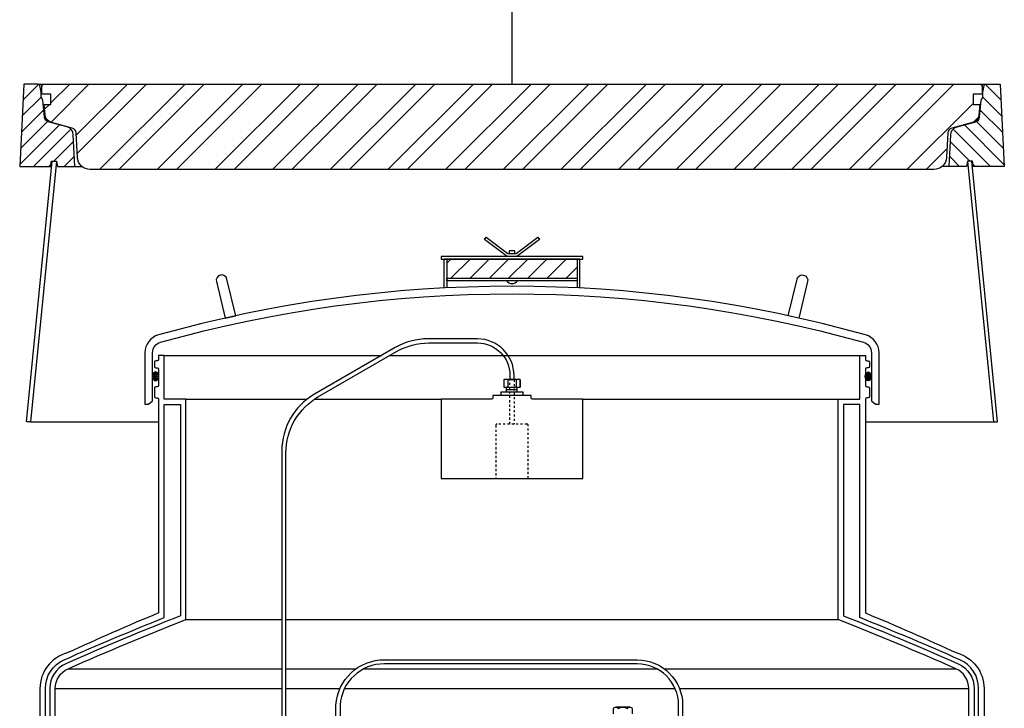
# Model space of a CAD drawing. Extents: x -169 to 2224, y 0 to 2796.
# Tile 6 of 256: x -119 to -74, y 848 to 880. Entities that reach past the tile are written whole.
import ezdxf

# ---------------------------------------------------------------- set-up
doc = ezdxf.new("R2010")
doc.units = 0
doc.header["$MEASUREMENT"] = 0
doc.linetypes.add('HIDDEN5', pattern=[0.05, 0.025, -0.025])
doc.layers.get('0').update_dxf_attribs({"color": 255, "linetype": 'CONTINUOUS'})
for name, color, linetype in [('FRP-SUMP', 2, 'CONTINUOUS'), ('PROBE', 2, 'CONTINUOUS'), ('SUB-PUMP', 4, 'CONTINUOUS'), ('TANK-MANHOLE-40', 2, 'CONTINUOUS'), ('TANK-MANHOLE-COVER-40', 2, 'CONTINUOUS'), ('TANK-MANHOLE-COVER-HATCH-40', 252, 'CONTINUOUS'), ('TANK-MANHOLE-HATCH-40', 7, 'CONTINUOUS')]:
    doc.layers.add(name, color=color, linetype=linetype)

msp = doc.modelspace()

# ---------------------------------------------------------------- hatches: boundary and pattern name
at = {"layer": 'FRP-SUMP'}
h = msp.add_hatch(dxfattribs=at)
h.set_pattern_fill('ANSI31', scale=5, style=0)
h.set_pattern_definition([(45, (-100.67724, 827.26665), (-0.441942, 0.441942), [])])
h.paths.add_polyline_path([(-93.69107, 869.09667), (-99.69107, 869.09667), (-99.69107, 868.22167), (-93.69107, 868.22167)])
h = msp.add_hatch(color=256, dxfattribs=at)
edge = h.paths.add_edge_path()
edge.add_ellipse((-113.07741, 863.70279), major_axis=(0, 0.2), ratio=0.72085956, start_angle=-71.031832, end_angle=77.321789, ccw=False)
edge.add_line((-112.94107, 863.7678), (-112.94107, 863.63778))
edge.add_ellipse((-113.07741, 863.70279), major_axis=(0, 0.2), ratio=0.72085956, start_angle=102.678211, end_angle=251.031832, ccw=False)
edge.add_line((-113.21807, 863.65889), (-113.21807, 863.74668))
h = msp.add_hatch(color=256, dxfattribs=at)
edge = h.paths.add_edge_path()
edge.add_ellipse((-80.30473, 863.70279), major_axis=(0, 0.2), ratio=0.72085956, start_angle=282.678211, end_angle=431.031832)
edge.add_line((-80.44107, 863.7678), (-80.44107, 863.63778))
edge.add_ellipse((-80.30473, 863.70279), major_axis=(0, 0.2), ratio=0.72085956, start_angle=108.968168, end_angle=257.321789)
edge.add_line((-80.16407, 863.65889), (-80.16407, 863.74668))
at = {"layer": 'TANK-MANHOLE-COVER-HATCH-40'}
h = msp.add_hatch(dxfattribs=at)
h.set_pattern_fill('ANSI32', color=256, scale=5, style=0)
h.set_pattern_definition([(45, (-118.3052, 873.2131), (-1.325825, 1.325825), []), (45, (-117.4214, 873.2131), (-1.325825, 1.325825), [])])
edge = h.paths.add_edge_path()
edge.add_line((-77.2958, 873.21311), (-116.08634, 873.21311))
edge.add_arc((-116.08634, 873.80366), 0.59055, 182.999844, 270, ccw=False)
edge.add_line((-116.67608, 873.77276), (-116.73526, 874.90196))
edge.add_arc((-116.97115, 874.8896), 0.23622, 2.999844, 75)
edge.add_line((-116.91002, 875.11777), (-117.86263, 875.37302))
edge.add_arc((-117.76074, 875.75331), 0.3937, 186.311029, 255, ccw=False)
edge.add_line((-118.15205, 875.71003), (-118.20682, 876.20524))
edge.add_line((-118.20682, 876.20524), (-117.89186, 876.20524))
edge.add_line((-117.89186, 876.20524), (-117.89186, 876.67768))
edge.add_line((-117.89186, 876.67768), (-118.30524, 876.67768))
edge.add_line((-118.30524, 876.67768), (-118.30524, 877.05169))
edge.add_line((-118.30524, 877.05169), (-118.2541, 877.14028))
edge.add_line((-118.2541, 877.14028), (-75.12804, 877.14028))
edge.add_line((-75.12804, 877.14028), (-75.0769, 877.05169))
edge.add_line((-75.0769, 877.05169), (-75.0769, 876.67768))
edge.add_line((-75.0769, 876.67768), (-75.49028, 876.67768))
edge.add_line((-75.49028, 876.67768), (-75.49028, 876.20524))
edge.add_line((-75.49028, 876.20524), (-75.17532, 876.20524))
edge.add_line((-75.17532, 876.20524), (-75.23009, 875.71003))
edge.add_arc((-75.62141, 875.75331), 0.3937, 285, 353.688971, ccw=False)
edge.add_line((-75.51951, 875.37302), (-76.47213, 875.11777))
edge.add_arc((-76.41099, 874.8896), 0.23622, 105, 177.000156)
edge.add_line((-76.64688, 874.90196), (-76.70606, 873.77276))
edge.add_arc((-77.2958, 873.80366), 0.59055, 270, 357.000156, ccw=False)
at = {"layer": 'TANK-MANHOLE-HATCH-40', "linetype": 'Continuous'}
h = msp.add_hatch(dxfattribs=at)
h.set_pattern_fill('LINE', color=256, scale=4, angle=45, style=0)
h.set_pattern_definition([(45, (-1621.57, -108.37444), (-0.35355339, 0.35355339), [])])
h.paths.add_polyline_path([(-119.13202, 877.14028), (-118.47663, 877.14028, -0.36397023), (-118.39909, 877.07521), (-118.34461, 876.76626), (-118.34461, 876.54831), (-118.26587, 876.41193), (-118.19628, 875.61648, 0.31529879), (-118.0221, 875.4089), (-117.15597, 875.17682, -0.3249197), (-116.86471, 874.81714), (-116.78838, 873.36075), (-117.5943, 873.36075), (-117.63595, 873.59697), (-117.84831, 873.59697), (-117.87217, 873.59697), (-117.91383, 873.36075), (-119.33009, 873.36075)])
h = msp.add_hatch(dxfattribs=at)
h.set_pattern_fill('LINE', color=256, scale=4, angle=135, style=0)
h.set_pattern_definition([(135, (-1621.57, -108.37444), (-0.35355339, -0.35355339), [])])
h.paths.add_polyline_path([(-74.25013, 877.14028), (-74.90551, 877.14028, 0.36397023), (-74.98305, 877.07521), (-75.03753, 876.76626), (-75.03753, 876.54831), (-75.11627, 876.41193), (-75.18586, 875.61648, -0.31529879), (-75.36004, 875.4089), (-76.22617, 875.17682, 0.3249197), (-76.51743, 874.81714), (-76.59376, 873.36075), (-75.78784, 873.36075), (-75.74619, 873.59697), (-75.53384, 873.59697), (-75.50997, 873.59697), (-75.46832, 873.36075), (-74.05205, 873.36075)])

# ---------------------------------------------------------------- linework, layer by layer
msp.add_line((-96.69107, 877.14028), (-96.69107, 964.04846))
at = {"layer": 'FRP-SUMP'}
for p, q in [((-95.50357, 870.09667), (-95.50357, 870.09667)), ((-93.56607, 869.09667), (-99.81607, 869.09667))]:
    msp.add_line(p, q, dxfattribs=at)
at = {"layer": 'FRP-SUMP', "color": 7, "linetype": 'Continuous'}
for p, q in [((-112.69107, 864.65717), (-102.69916, 864.65717)), ((-102.32416, 864.65717), (-80.69107, 864.65717)), ((-111.69107, 862.65717), (-106.10929, 862.65717)), ((-105.77241, 862.65717), (-99.94088, 862.65717)), ((-93.44126, 862.65717), (-81.69107, 862.65717)), ((-111.69107, 852.51666), (-107.2751, 852.51666)), ((-107.0876, 852.51666), (-81.69107, 852.51666)), ((-117.10319, 850.25629), (-107.2751, 850.25629)), ((-107.0876, 850.25629), (-103.85595, 850.25629)), ((-103.4958, 850.25629), (-90.04296, 850.25629)), ((-89.6926, 850.25629), (-76.27895, 850.25629)), ((-117.69819, 849.34197), (-107.2751, 849.34197)), ((-107.0876, 849.34197), (-104.60051, 849.34197)), ((-104.39401, 849.34197), (-89.19371, 849.34197)), ((-88.99056, 849.34197), (-75.68395, 849.34197))]:
    msp.add_line(p, q, dxfattribs=at)
at = {"layer": 'FRP-SUMP'}
for points in [[(-96.91093, 869.22167), (-97.95022, 870.00114), (-97.87857, 870.09667), (-97.87857, 870.09667), (-96.87857, 869.34667), (-96.50357, 869.34667), (-95.50357, 870.09667), (-95.43192, 870.00114), (-96.47122, 869.22167)], [(-96.56607, 869.34667), (-96.56607, 869.47167), (-96.81607, 869.47167), (-96.81607, 869.34667)], [(-99.94107, 869.09667), (-93.44107, 869.09667), (-93.44107, 869.22167), (-99.94107, 869.22167)], [(-93.69107, 868.09667), (-99.69107, 868.09667), (-99.69107, 868.22167), (-93.69107, 868.22167)]]:
    msp.add_lwpolyline(points, close=True, dxfattribs=at)
for points in [[(-99.81607, 867.76546), (-99.81607, 869.09667), (-99.69107, 869.09667), (-99.69107, 867.77183)], [(-93.56607, 867.76546), (-93.56607, 869.09667), (-93.69107, 869.09667), (-93.69107, 867.77183)]]:
    msp.add_lwpolyline(points, dxfattribs=at)
for points in [[(-109.88323, 866.38253), (-109.39487, 866.49015), (-109.79895, 868.17796, 0.41421356), (-110.10026, 868.36294), (-110.10026, 868.36294, 0.41421356), (-110.28523, 868.06164)], [(-83.49891, 866.38253), (-83.98727, 866.49015), (-83.58319, 868.17796, -0.41421356), (-83.28189, 868.36294), (-83.28189, 868.36294, -0.41421356), (-83.09691, 868.06164)], [(-80.52897, 865.27173, -0.33616492), (-80.16407, 864.79033), (-80.16407, 862.57667), (-79.97256, 862.41598), (-79.81394, 862.41598), (-79.81407, 862.57667), (-79.81407, 864.79033, 0.33616492), (-80.43439, 865.60871, 0.13766443), (-112.94775, 865.60871, 0.33616492), (-113.56807, 864.79033), (-113.56807, 862.57667), (-113.5682, 862.41598), (-113.40958, 862.41598), (-113.21807, 862.57667), (-113.21807, 864.79033, -0.33616492), (-112.85317, 865.27173, -0.13766443)]]:
    msp.add_lwpolyline(points, format="xyb", close=True, dxfattribs=at)
for points in [[(-117.69819, 835.64652), (-117.69819, 849.34197, -0.29672907), (-117.10319, 850.25629, -0.01067744), (-111.69107, 852.51666), (-111.69107, 862.65717), (-112.69107, 862.65717), (-112.69107, 864.65717), (-112.94107, 864.65717), (-112.94107, 864.4803, -0.41421356), (-113.00107, 864.4203), (-113.07107, 864.4203, 0.41421356), (-113.13107, 864.3603), (-113.13107, 864.15467, 0.41421356), (-113.06857, 864.09217), (-113.00607, 864.09217, -0.38676832), (-112.94107, 864.02967), (-112.94107, 863.27967, -0.38676832), (-113.00607, 863.21717), (-113.06857, 863.21717, 0.41421356), (-113.13107, 863.15467), (-113.13107, 862.77967, 0.41421356), (-113.06857, 862.71717), (-113.00107, 862.71717, -0.41421356), (-112.94107, 862.65717), (-112.94454, 852.82214, 0.00822165), (-117.1543, 850.97964, 0.33671624), (-118.39819, 849.34197), (-118.39819, 835.64652)], [(-75.68395, 835.64652), (-75.68395, 849.34197, 0.29672907), (-76.27895, 850.25629, 0.01067744), (-81.69107, 852.51666), (-81.69107, 862.65717), (-80.69107, 862.65717), (-80.69107, 864.65717), (-80.44107, 864.65717), (-80.44107, 864.4803, 0.41421356), (-80.38107, 864.4203), (-80.31107, 864.4203, -0.41421356), (-80.25107, 864.3603), (-80.25107, 864.15467, -0.41421356), (-80.31357, 864.09217), (-80.37607, 864.09217, 0.38676832), (-80.44107, 864.02967), (-80.44107, 863.27967, 0.38676832), (-80.37607, 863.21717), (-80.31357, 863.21717, -0.41421356), (-80.25107, 863.15467), (-80.25107, 862.77967, -0.41421356), (-80.31357, 862.71717), (-80.38107, 862.71717, 0.41421356), (-80.44107, 862.65717), (-80.4376, 852.82214, -0.00822165), (-76.22784, 850.97964, -0.33671624), (-74.98395, 849.34197), (-74.98395, 835.64652)], [(-118.14819, 835.64652), (-118.14819, 849.34197, -0.29672907), (-117.28545, 850.66773, -0.0090466), (-112.69107, 852.60419), (-112.69107, 862.40717), (-111.94107, 862.40717), (-111.94107, 852.68695, 0.01036772), (-117.20445, 850.48487, 0.29672907), (-117.94819, 849.34197), (-117.94819, 835.64652)], [(-75.23395, 835.64652), (-75.23395, 849.34197, 0.29672907), (-76.0967, 850.66773, 0.0090466), (-80.69107, 852.60419), (-80.69107, 862.40717), (-81.44107, 862.40717), (-81.44107, 852.68695, -0.01036772), (-76.1777, 850.48487, -0.29672907), (-75.43395, 849.34197), (-75.43395, 835.64652)]]:
    msp.add_lwpolyline(points, format="xyb", dxfattribs=at)
at = {"layer": 'FRP-SUMP', "linetype": 'Continuous'}
msp.add_lwpolyline([(-97.56607, 862.82694), (-97.56607, 862.71967, -0.41421356), (-97.62857, 862.65717), (-99.94088, 862.65717), (-99.94088, 859.00717), (-93.44126, 859.00717), (-93.44126, 862.65717), (-95.75357, 862.65717, -0.41421356), (-95.81607, 862.71967), (-95.81607, 862.82694)], format="xyb", close=True, dxfattribs=at)
at = {"layer": 'FRP-SUMP'}
msp.add_arc((-96.69107, 868.28417), 0.3125, 216.869898, 323.130102, dxfattribs=at)
at = {"layer": 'FRP-SUMP', "extrusion": (0, 0, -1)}
msp.add_ellipse((-113.07741, 863.70279), major_axis=(0, 0.2), ratio=0.72085956, dxfattribs=at)
at = {"layer": 'FRP-SUMP'}
msp.add_ellipse((-80.30473, 863.70279), major_axis=(0, 0.2), ratio=0.72085956, dxfattribs=at)
at = {"layer": 'PROBE'}
for p, q in [((-96.94054, 862.98859), (-96.94054, 863.1998)), ((-96.45169, 862.98859), (-96.45169, 863.1998))]:
    msp.add_line(p, q, dxfattribs=at)
at = {"layer": 'PROBE', "color": 7}
msp.add_line((-96.94054, 863.09419), (-96.45169, 863.09419), dxfattribs=at)
at = {"layer": 'PROBE'}
for points in [[(-96.59732, 863.54999), (-96.59732, 863.54999), (-96.59732, 863.74083, 0.41421356), (-98.28482, 865.42833), (-100.55964, 865.42833, 0.1316525), (-102.05964, 865.0264), (-105.7751, 862.88128, 0.26794919), (-107.2751, 860.28321), (-107.2751, 844.46086), (-107.0876, 844.46086), (-107.0876, 860.17495, -0.26794919), (-105.5876, 862.77303), (-102.0094, 864.8389, -0.1316525), (-100.5094, 865.24083), (-98.28482, 865.24083, -0.41421356), (-96.78482, 863.74083), (-96.78482, 863.54999)], [(-104.78482, 844.46086), (-104.78482, 848.57327, -0.40047434), (-102.54972, 850.66702), (-90.9381, 850.66702, -0.41421356), (-88.84435, 848.57327), (-88.84435, 847.23138), (-89.03185, 847.23138), (-89.03185, 848.57327, 0.41421356), (-90.9381, 850.47952), (-102.54972, 850.47952, 0.39914995), (-104.59732, 848.57327), (-104.59732, 844.46086)]]:
    msp.add_lwpolyline(points, format="xyb", close=True, dxfattribs=at)
at = {"layer": 'PROBE', "color": 7}
for points in [[(-97.04003, 863.54999, 0.41421356), (-97.07128, 863.51874), (-97.07128, 863.23105, 0.41421356), (-97.04003, 863.1998)], [(-96.91243, 863.54999, -0.41421356), (-96.88118, 863.51874), (-96.88118, 863.23105, -0.41421356), (-96.91243, 863.1998)], [(-96.84993, 863.54999, 0.41421356), (-96.88118, 863.51874), (-96.88118, 863.23105, 0.41421356), (-96.84993, 863.1998)], [(-96.53221, 863.54999, -0.41421356), (-96.50096, 863.51874), (-96.50096, 863.23105, -0.41421356), (-96.53221, 863.1998)], [(-96.46971, 863.54999, 0.41421356), (-96.50096, 863.51874), (-96.50096, 863.23105, 0.41421356), (-96.46971, 863.1998)], [(-96.34211, 863.54999, -0.41421356), (-96.31086, 863.51874), (-96.31086, 863.23105, -0.41421356), (-96.34211, 863.1998)]]:
    msp.add_lwpolyline(points, format="xyb", dxfattribs=at)
at = {"layer": 'PROBE'}
msp.add_lwpolyline([(-96.31086, 863.54999), (-97.07128, 863.54999), (-97.07128, 863.1998), (-96.31086, 863.1998)], close=True, dxfattribs=at)
at = {"layer": 'PROBE', "color": 7, "linetype": 'HIDDEN5'}
msp.add_lwpolyline([(-96.59732, 863.54999), (-96.59732, 861.50717), (-96.78482, 861.50717), (-96.78482, 863.54999)], close=True, dxfattribs=at)
at = {"layer": 'PROBE'}
msp.add_lwpolyline([(-97.18286, 862.83108), (-97.18286, 862.98859), (-96.19928, 862.98859), (-96.19928, 862.82694)], dxfattribs=at)
at = {"layer": 'PROBE', "color": 7, "linetype": 'HIDDEN5'}
msp.add_lwpolyline([(-95.94107, 859.00717), (-95.94107, 861.44467, 0.41421356), (-96.00357, 861.50717), (-97.37857, 861.50717, 0.41421356), (-97.44107, 861.44467), (-97.44107, 859.00717), (-95.94107, 859.00717)], format="xyb", dxfattribs=at)
at = {"layer": 'PROBE', "linetype": 'Continuous'}
msp.add_arc((-96.34211, 863.23105), 0.03125, 270, 360, dxfattribs=at)
at = {"layer": 'SUB-PUMP', "color": 2, "linetype": 'Continuous'}
msp.add_line((-91.27201, 848.48657), (-91.92153, 848.48657), dxfattribs=at)
at = {"layer": 'SUB-PUMP', "color": 3, "linetype": 'Continuous'}
msp.add_lwpolyline([(-92.02978, 848.17456), (-92.02978, 848.42417, -0.57642433), (-91.81328, 848.42417, -0.28821354), (-91.38026, 848.42417, -0.57642486), (-91.16376, 848.42417), (-91.16376, 848.17456)], format="xyb", dxfattribs=at)
at = {"layer": 'TANK-MANHOLE-40', "color": 7}
for p, q in [((-118.47663, 877.14028), (-74.90551, 877.14028)), ((-116.78838, 873.36075), (-116.47695, 873.36075)), ((-76.59376, 873.36075), (-76.90519, 873.36075))]:
    msp.add_line(p, q, dxfattribs=at)
at = {"layer": 'TANK-MANHOLE-40', "color": 7, "linetype": 'Continuous'}
for p, q in [((-118.8317, 861.60903), (-112.94144, 861.60903)), ((-80.4407, 861.60903), (-74.55045, 861.60903))]:
    msp.add_line(p, q, dxfattribs=at)
at = {"layer": 'TANK-MANHOLE-40', "linetype": 'Continuous'}
for points in [[(-117.63595, 873.59697), (-117.5943, 873.36075), (-116.78838, 873.36075), (-116.86471, 874.81714, 0.3249197), (-117.15597, 875.17682), (-118.0221, 875.4089, -0.31529879), (-118.19628, 875.61648), (-118.26587, 876.41193), (-118.34461, 876.54831), (-118.34461, 876.76626), (-118.39909, 877.07521, 0.36397023), (-118.47663, 877.14028), (-119.13202, 877.14028), (-119.33009, 873.36075), (-117.91383, 873.36075), (-117.87217, 873.59697)], [(-75.74619, 873.59697), (-75.78784, 873.36075), (-76.59376, 873.36075), (-76.51743, 874.81714, -0.3249197), (-76.22617, 875.17682), (-75.36004, 875.4089, 0.31529879), (-75.18586, 875.61648), (-75.11627, 876.41193), (-75.03753, 876.54831), (-75.03753, 876.76626), (-74.98305, 877.07521, -0.36397023), (-74.90551, 877.14028), (-74.25013, 877.14028), (-74.05205, 873.36075), (-75.46832, 873.36075), (-75.50997, 873.59697)]]:
    msp.add_lwpolyline(points, format="xyb", close=True, dxfattribs=at)
for points in [[(-117.6442, 873.59697), (-118.8317, 861.60903), (-119.02018, 861.60903), (-117.83268, 873.59697)], [(-75.73795, 873.59697), (-74.55045, 861.60903), (-74.36196, 861.60903), (-75.54946, 873.59697)]]:
    msp.add_lwpolyline(points, close=True, dxfattribs=at)
at = {"layer": 'TANK-MANHOLE-COVER-40', "linetype": 'Continuous'}
msp.add_lwpolyline([(-77.2958, 873.21311), (-116.08634, 873.21311, -0.39896034), (-116.67608, 873.77276), (-116.73526, 874.90196, 0.32492045), (-116.91002, 875.11777), (-117.86263, 875.37302, -0.30902091), (-118.15205, 875.71003), (-118.20682, 876.20524), (-117.89186, 876.20524), (-117.89186, 876.67768), (-118.30524, 876.67768), (-118.30524, 877.05169), (-118.2541, 877.14028), (-75.12804, 877.14028), (-75.0769, 877.05169), (-75.0769, 876.67768), (-75.49028, 876.67768), (-75.49028, 876.20524), (-75.17532, 876.20524), (-75.23009, 875.71003, -0.30902091), (-75.51951, 875.37302), (-76.47213, 875.11777, 0.32492045), (-76.64688, 874.90196), (-76.70606, 873.77276, -0.39896034)], format="xyb", close=True, dxfattribs=at)

doc.saveas('drawing.dxf')
